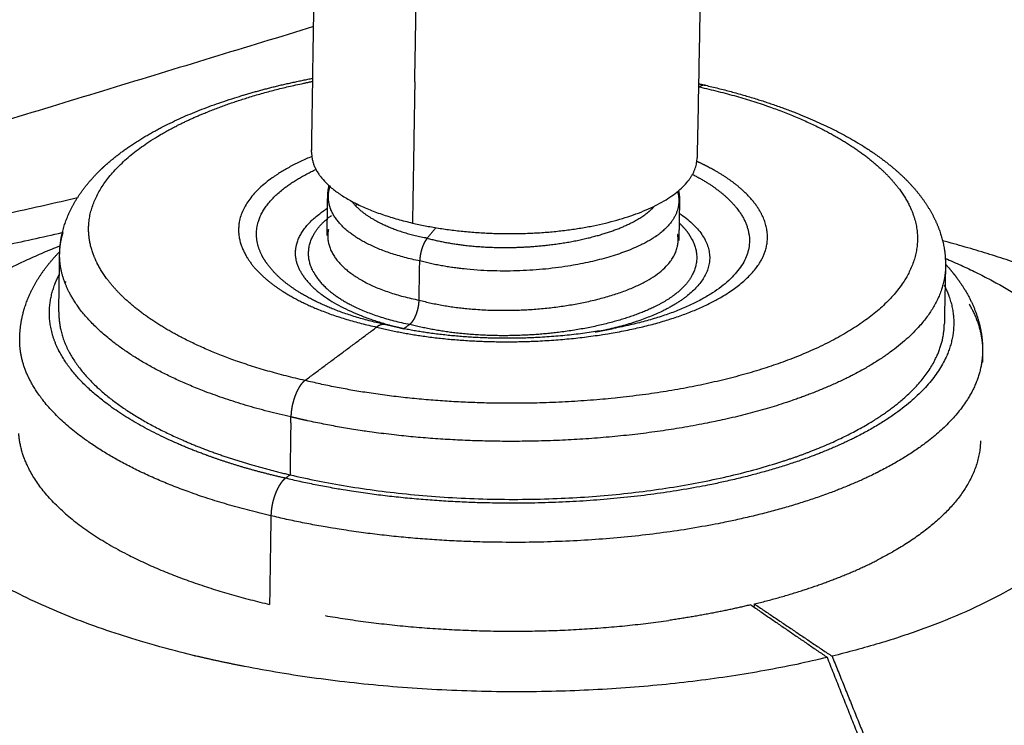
# Model space of a CAD drawing. Header units: millimetres. Extents: x -3418 to -920, y -373 to 1263.
# Tile 16 of 19: x -1617 to -1516, y 750 to 823. Entities that reach past the tile are written whole.
import ezdxf

# ---------------------------------------------------------------- set-up
doc = ezdxf.new("R2010")
doc.units = ezdxf.units.MM
doc.layers.add('Make2D$Visible$Curvas', color=7, linetype='Continuous')

msp = doc.modelspace()

# ---------------------------------------------------------------- linework, layer by layer
at = {"layer": 'Make2D$Visible$Curvas', "color": 250, "lineweight": -3, "true_color": 0x111111}
for points, weights, degree in [([(-1587.05, 809.12), (-1586.51, 842.94)], [7213.00337903, 7196.89895707], 1), ([(-1546.62, 842.38), (-1547.26, 808.55)], [7201.50447659, 7217.62156255], 1), ([(-1576.4, 816.39), (-1576.07, 835.69)], [8245.71978664, 8235.21148247], 1), ([(-1576.4, 816.39), (-1576.64, 801.82)], [8245.71978664, 8253.6741428], 1), ([(-1547.11, 816.2), (-1546.87, 816.14), (-1546.64, 816.09), (-1546.41, 816.04)], [8306.84955537, 8306.74105977, 8306.63071533, 8306.51852626], 3), ([(-1547.12, 815.88), (-1547.09, 815.87), (-1547.06, 815.87), (-1547.02, 815.86)], [8305.41895089, 8305.40167912, 8305.38436093, 8305.36699631], 3), ([(-1547.02, 815.86), (-1547.12, 815.79)], [8305.36699631, 8305.21164701], 1), ([(-1547.02, 815.86), (-1540.31, 814.38), (-1534.82, 812.14), (-1530.94, 809.5)], [8305.36699631, 8302.20159292, 8297.3812608, 8291.72895012], 3), ([(-1587.05, 809.12), (-1587.05, 809.35), (-1587.01, 809.58)], [7213.00337903, 7243.98257901, 7280.99379546], 2), ([(-1587.05, 809.12), (-1587.13, 804.25), (-1576.64, 801.82)], [8269.23386069, 7084.92584044, 8253.6741428], 2), ([(-1587.04, 809.58), (-1587.03, 809.58), (-1587.02, 809.58), (-1587.01, 809.59)], [8315.19168356, 8315.19576386, 8315.1998405, 8315.20391347], 3), ([(-1530.94, 809.5), (-1528.33, 807.72), (-1526.44, 805.76), (-1525.42, 803.75)], [8291.72895012, 8287.92365992, 8283.74128784, 8279.4329409], 3), ([(-1545.4, 807.22), (-1545.99, 807.55), (-1546.61, 807.87), (-1547.29, 808.18)], [8286.85632642, 8287.56652081, 8288.24937847, 8288.90002079], 3), ([(-1542.69, 805.31), (-1543.44, 805.98), (-1544.35, 806.62), (-1545.41, 807.22)], [8282.7776213, 8284.20811, 8285.57824681, 8286.85938359], 3), ([(-1547.74, 806.84), (-1546.39, 806.15), (-1545.26, 805.4), (-1544.36, 804.6)], [8287.1178134, 8285.65433754, 8284.04356995, 8282.34109347], 3), ([(-1585.39, 804.58), (-1585.38, 804.95), (-1585.33, 805.31), (-1585.25, 805.67)], [8271.65850966, 8272.08789609, 8272.51211435, 8272.93913849], 3), ([(-1585.32, 804.58), (-1585.31, 804.92), (-1585.26, 805.25), (-1585.15, 805.58)], [8271.65753575, 8272.37093032, 8273.08198314, 8273.78415546], 3), ([(-1549.28, 805.07), (-1549.19, 804.74), (-1549.14, 804.4), (-1549.15, 804.07)], [8272.70349698, 8271.99079073, 8271.27410037, 8270.55998916], 3), ([(-1549.18, 805.15), (-1549.11, 804.8), (-1549.07, 804.44), (-1549.08, 804.07)], [8271.85179633, 8271.42122221, 8270.99044342, 8270.55668424], 3), ([(-1540.25, 798.88), (-1539.52, 801.04), (-1540.42, 803.3), (-1542.69, 805.31)], [8269.06335674, 8273.66281546, 8278.49116781, 8282.7776213], 3), ([(-1585.45, 800.53), (-1585.39, 804.58)], [7217.29773621, 7215.36478178], 1), ([(-1585.16, 803.5), (-1585.27, 803.86), (-1585.33, 804.22), (-1585.32, 804.58)], [8269.34556002, 8270.11345577, 8270.88686221, 8271.65753575], 3), ([(-1582.91, 804.06), (-1581.7, 802.5), (-1579.19, 801.11), (-1575.44, 800.31)], [8265.76114428, 8262.43717863, 8259.47762258, 8257.77938865], 3), ([(-1544.36, 804.6), (-1542.11, 802.61), (-1540.51, 798.07), (-1548.52, 792.08), (-1558.65, 790.25), (-1563.93, 789.99)], [8282.34109347, 8278.08065212, 8268.41111775, 8255.68737941, 8251.7999013, 8251.26046064], 3), ([(-1549.08, 804.07), (-1549.15, 800.02)], [7219.58115165, 7221.5154933], 1), ([(-1582.29, 803.75), (-1582.37, 803.71), (-1582.45, 803.66), (-1582.53, 803.62)], [8284.63239687, 8284.5312843, 8284.42917319, 8284.32607407], 3), ([(-1552.58, 802.74), (-1552.21, 803.01), (-1551.9, 803.29), (-1551.64, 803.59)], [8262.93344892, 8263.5138325, 8264.12017215, 8264.74572223], 3), ([(-1586.91, 796.86), (-1587.9, 798.81), (-1587.29, 800.9), (-1585.01, 802.6)], [8270.86225741, 8275.0338519, 8279.48798305, 8283.10810808], 3), ([(-1562.45, 799.57), (-1558.3, 800.07), (-1554.62, 801.21), (-1552.58, 802.74)], [8256.19254262, 8257.26003558, 8259.69190225, 8262.93344892], 3), ([(-1549.12, 801.83), (-1548.7, 801.44), (-1548.35, 801.03), (-1548.07, 800.62)], [8281.46534338, 8280.62917841, 8279.7647604, 8278.8830637], 3), ([(-1613.04, 798.95), (-1613.01, 799.58), (-1612.89, 800.22), (-1612.69, 800.85)], [8276.44538873, 8277.80215738, 8279.1560808, 8280.5001378], 3), ([(-1585.32, 801.14), (-1585.39, 800.98), (-1585.43, 800.83), (-1585.44, 800.69)], [8276.85333226, 8276.13835865, 8275.41546029, 8274.6862326], 3), ([(-1585.32, 801.15), (-1585.35, 801), (-1585.37, 800.85), (-1585.38, 800.7)], [8275.17622417, 8274.85950181, 8274.54151213, 8274.22284026], 3), ([(-1574.21, 801.34), (-1575.12, 800.25)], [8258.84842349, 8257.63787866], 1), ([(-1585.38, 800.7), (-1585.38, 800.64), (-1585.38, 800.59), (-1585.39, 800.53)], [8274.22284026, 8274.10646347, 8273.9899957, 8273.87346544], 3), ([(-1575.12, 800.25), (-1575.23, 800.27), (-1575.34, 800.29), (-1575.44, 800.31)], [8257.63787866, 8257.68401923, 8257.73119606, 8257.77938865], 3), ([(-1575.12, 800.25), (-1571.22, 799.21), (-1566.6, 799.07), (-1562.45, 799.57)], [8257.63787866, 8255.42193044, 8255.12504967, 8256.19254262], 3), ([(-1547.76, 800.09), (-1546.77, 798.15), (-1547.37, 796.07), (-1549.63, 794.38)], [8277.75887798, 8273.60950725, 8269.18783798, 8265.58995708], 3), ([(-1549.16, 800.17), (-1549.17, 800.32), (-1549.2, 800.47), (-1549.27, 800.63)], [8273.58927557, 8274.32033868, 8275.03846761, 8275.75011481], 3), ([(-1549.22, 800.02), (-1549.22, 800.22), (-1549.23, 800.43), (-1549.27, 800.63)], [8272.77650932, 8273.21217035, 8273.64879064, 8274.08487992], 3), ([(-1547.76, 800.09), (-1547.86, 800.27), (-1547.96, 800.45), (-1548.07, 800.62)], [8277.75887798, 8278.136132, 8278.51113516, 8278.8830637], 3), ([(-1613.14, 792.65), (-1613.06, 798.47)], [7217.88707505, 7215.1026919], 1), ([(-1613.06, 797.85), (-1613.05, 797.86), (-1613.04, 797.87), (-1613.03, 797.88)], [8297.53468279, 8297.55787307, 8297.58105392, 8297.6042253], 3), ([(-1591.99, 798.14), (-1592.06, 798.25), (-1592.12, 798.37), (-1592.18, 798.49)], [8268.56098786, 8268.80637248, 8269.05261589, 8269.29958057], 3), ([(-1590.3, 796.13), (-1591.01, 796.78), (-1591.58, 797.45), (-1591.99, 798.14)], [8264.29783891, 8265.66907531, 8267.09980581, 8268.56098786], 3), ([(-1575.96, 793.86), (-1575.89, 797.91)], [8259.67114167, 8257.45521199], 1), ([(-1603.82, 792.01), (-1606.34, 793.76), (-1608.16, 795.67), (-1609.17, 797.65)], [8254.46911504, 8258.17740263, 8262.24379236, 8266.43589514], 3), ([(-1588.25, 796.92), (-1586.23, 792.94), (-1577.53, 790.91)], [7071.27045673, 6934.43917879, 8258.22427664], 2), ([(-1586.91, 796.86), (-1586.82, 796.69), (-1586.73, 796.53), (-1586.62, 796.36)], [8270.86225741, 8270.510946, 8270.16163839, 8269.81500147], 3), ([(-1521.63, 797.14), (-1521.75, 791.34)], [7225.7449391, 7228.51918701], 1), ([(-1613.56, 795.46), (-1613.43, 795.82), (-1613.27, 796.17), (-1613.08, 796.53)], [8284.99816843, 8285.75697551, 8286.51191607, 8287.2617187], 3), ([(-1612.44, 795.8), (-1612.47, 795.72), (-1612.5, 795.64)], [7982.67349594, 7988.40347333, 7994.27914766], 2), ([(-1591.97, 796.23), (-1589.57, 794.08), (-1585.59, 792.21), (-1580.33, 791.08)], [8263.42044387, 8258.84975409, 8254.89521297, 8252.49134], 3), ([(-1579.46, 791.34), (-1584.36, 792.4), (-1588.06, 794.13), (-1590.3, 796.13)], [8254.11515989, 8256.35630433, 8260.04029981, 8264.29783891], 3), ([(-1586.62, 796.36), (-1585.24, 794.26), (-1581.98, 792.37), (-1576.92, 791.36)], [8269.81500147, 8265.3522765, 8261.33221386, 8259.17786878], 3), ([(-1521.67, 796.56), (-1521.66, 796.55), (-1521.65, 796.54), (-1521.64, 796.53)], [8294.78334933, 8294.76076905, 8294.73818175, 8294.71558747], 3), ([(-1549.63, 794.38), (-1552.1, 792.53), (-1556.56, 791.14), (-1561.58, 790.53)], [8265.58995708, 8261.66496271, 8258.72036127, 8257.4277981], 3), ([(-1613.14, 792.65), (-1613.17, 790.65), (-1612.17, 788.68)], [8278.99614315, 8038.20783468, 7893.40896621], 2), ([(-1587.73, 785.57), (-1594.47, 787.07), (-1599.97, 789.35), (-1603.82, 792.01)], [8240.83106886, 8243.99647224, 8248.81680436, 8254.46911504], 3), ([(-1587.73, 785.57), (-1580.33, 791.08)], [8240.83106886, 8252.49134], 1), ([(-1580.33, 791.08), (-1575.25, 789.8), (-1569.35, 789.37), (-1563.68, 789.64)], [8252.49134, 8249.78278846, 8248.85495116, 8249.43367428], 3), ([(-1579.45, 791.34), (-1579.45, 791.34), (-1579.45, 791.34), (-1579.45, 791.34)], [8254.11057871, 8254.11142719, 8254.11227588, 8254.11312478], 3), ([(-1579.02, 791.24), (-1579.45, 791.34)], [8255.02442577, 8254.11057871], 1), ([(-1563.93, 789.99), (-1569.22, 789.74), (-1574.72, 790.15), (-1579.45, 791.34)], [8251.26046064, 8250.72101999, 8251.58587772, 8254.11057871], 3), ([(-1577.43, 790.88), (-1577.96, 791), (-1578.49, 791.12), (-1579.02, 791.24)], [8192.52541302, 8191.34853508, 8190.17165713, 8188.99477918], 3), ([(-1576.92, 791.36), (-1577.53, 790.91)], [8259.17786878, 8258.22427664], 1), ([(-1561.58, 790.53), (-1566.61, 789.92), (-1572.2, 790.09), (-1576.92, 791.36)], [8257.4277981, 8256.13523493, 8256.49471004, 8259.17786878], 3), ([(-1555.93, 790.91), (-1556.55, 790.79), (-1557.17, 790.67), (-1557.78, 790.55)], [7097.40832085, 7098.62004424, 7099.83176763, 7101.04349102], 3), ([(-1612.17, 788.68), (-1609.46, 783.37), (-1600.31, 779.39)], [7070.09931187, 6982.21821364, 7467.95428153], 2), ([(-1517.8, 788.49), (-1517.82, 787.46)], [7230.28926632, 7230.78154908], 1), ([(-1566.11, 783.21), (-1573.6, 783.19), (-1581.14, 783.96), (-1587.73, 785.57)], [8235.8391975, 8235.79405559, 8237.4128708, 8240.83106886], 3), ([(-1589.2, 781.21), (-1589.19, 781.81)], [8240.41985384, 8240.09023787], 1), ([(-1587.46, 781.41), (-1588.04, 781.53), (-1588.62, 781.67), (-1589.19, 781.81)], [8239.23967423, 8239.51061206, 8239.79410758, 8240.09023787], 3), ([(-1589.2, 781.21), (-1589.28, 775.83)], [8240.41985384, 8243.35857591], 1), ([(-1579.65, 780.08), (-1579.65, 780.08), (-1579.65, 780.08), (-1579.64, 780.08)], [8357.77230266, 8357.77238675, 8357.77247084, 8357.77255491], 3), ([(-1600.31, 779.39), (-1598.67, 778.67), (-1596.86, 778.03)], [7774.570776, 7820.72516734, 7888.26973143], 2), ([(-1589.75, 775.48), (-1592.67, 776.14), (-1595.39, 776.93), (-1597.86, 777.84)], [8242.62331943, 8244.01830756, 8245.69667427, 8247.60314359], 3), ([(-1596.86, 778.03), (-1593.33, 776.77), (-1589.28, 775.83)], [7678.8933965, 7915.96535932, 8243.35857591], 2), ([(-1538.52, 777.2), (-1537.11, 777.65), (-1535.8, 778.15)], [7972.88682355, 7916.54276028, 7872.9834818], 2), ([(-1589.28, 775.83), (-1562.3, 769.51), (-1538.52, 777.2)], [8243.35857591, 6445.71973828, 7317.38140136], 2), ([(-1589.75, 775.48), (-1589.28, 775.83)], [8242.62331943, 8243.35857591], 1), ([(-1591.25, 771.61), (-1591.39, 762.46)], [8241.86179485, 8246.86682533], 1)]:
    msp.add_rational_spline(points, weights, degree=degree, dxfattribs=at)
at = {"layer": 'Make2D$Visible$Curvas', "color": 29, "lineweight": -3, "true_color": 0x4d342b}
for points, weights, degree in [([(-1586.84, 822.09), (-1671.93, 796.12)], [8414.25718924, 8345.27830482], 1), ([(-1665.58, 792.11), (-1611.21, 804.44)], [8335.44586881, 8363.25927182], 1), ([(-1662.3, 789.92), (-1612.78, 800.83)], [8330.44480405, 8353.85201017], 1), ([(-1505.87, 794.45), (-1513.11, 797.61), (-1521.93, 799.99)], [8340.16299627, 8269.87201811, 8319.31433976], 2), ([(-1623.68, 793.93), (-1619.28, 797.01), (-1613, 799.48)], [8227.20108843, 8042.37802296, 8007.37249913], 2), ([(-1521.66, 798.18), (-1521.65, 798.18), (-1521.64, 798.17)], [8123.13715286, 8123.12186878, 8123.10675298], 2), ([(-1521.64, 798.17), (-1510.5, 793.42), (-1505.83, 787.15)], [7869.69906653, 7647.0647197, 7876.30527746], 2), ([(-1616.04, 794.67), (-1616.04, 794.67), (-1616.04, 794.67)], [8057.38257178, 8057.39150371, 8057.40043592], 2), ([(-1529.02, 792.46), (-1529.02, 792.46), (-1529.02, 792.46)], [7756.42185506, 7756.4174874, 7756.41312014], 2), ([(-1613.18, 788.74), (-1613.18, 788.73), (-1613.18, 788.73)], [7767.77643701, 7767.81114735, 7767.84594632], 2), ([(-1517.88, 787.5), (-1517.85, 787.48), (-1517.82, 787.46)], [7761.32053011, 7761.23767961, 7761.16187828], 2), ([(-1612.44, 771.81), (-1616.99, 775.77), (-1617.27, 780.11)], [7737.8758697, 7831.28549591, 8284.19354584], 2), ([(-1518.01, 779.35), (-1518.15, 772.38), (-1528.67, 767.02)], [8282.59040675, 7604.01366305, 7797.90176043], 2), ([(-1612.44, 771.81), (-1605.51, 765.77), (-1591.39, 762.45)], [7737.8758697, 7599.86570776, 8246.61372901], 2), ([(-1532.53, 765.28), (-1530.47, 766.1), (-1528.67, 767.02)], [7874.49191697, 7808.31083306, 7769.37889345], 2), ([(-1541.35, 762.5), (-1536.54, 763.68), (-1532.54, 765.28)], [8246.98272064, 8006.63222162, 7874.61891189], 2), ([(-1541.73, 762.41), (-1545.76, 761.44), (-1550.19, 760.8)], [8246.78948565, 8041.25003469, 7912.08331097], 2), ([(-1541.73, 762.41), (-1533.82, 756.98)], [8246.78948565, 8235.39364934], 1), ([(-1541.36, 762.16), (-1541.35, 762.5)], [8247.17012014, 8246.98272064], 1), ([(-1541.35, 762.5), (-1533.33, 757.1)], [8246.98272064, 8235.64545925], 1), ([(-1585.66, 761.3), (-1567.97, 758.26), (-1550.19, 760.8)], [8004.54510293, 7433.01009228, 7912.08331097], 2), ([(-1533.33, 757.1), (-1528.5, 745.12)], [8235.64545925, 8233.30848383], 1), ([(-1533.82, 756.98), (-1562.86, 749.99), (-1593.98, 756.05)], [8235.39364934, 7214.92526777, 8074.09765967], 2), ([(-1528.57, 743.73), (-1533.82, 756.98)], [8232.77196892, 8235.39364934], 1), ([(-1501.77, 755.11), (-1511.17, 748.02), (-1528, 743.87)], [7708.21533707, 7700.88081311, 8233.06399606], 2)]:
    msp.add_rational_spline(points, weights, degree=degree, dxfattribs=at)
at = {"layer": 'Make2D$Visible$Curvas', "color": 250, "lineweight": -3, "true_color": 0x111111}
for points, weights, degree, knots in [([(-1613.05, 798.62), (-1613.04, 799.59), (-1612.88, 800.55), (-1612.6, 801.48), (-1611.78, 804.16), (-1609.91, 806.56), (-1607.39, 808.58), (-1607.13, 808.79), (-1606.88, 808.98), (-1606.61, 809.18), (-1603.72, 811.31), (-1600.01, 813.1), (-1592.94, 815.42), (-1590.02, 816.17), (-1586.92, 816.76)], [8275.73748624, 8277.16933444, 8278.58531718, 8280.00901869, 8284.07045195, 8288.16167599, 8291.90012236, 8292.27155361, 8292.64015068, 8293.00556009, 8296.9991824, 8300.58908819, 8305.31126526, 8306.84148277, 8308.06606463], 3, [0.012309, 0.012309, 0.012309, 0.012309, 5.473967, 5.473967, 5.473967, 21.240716, 21.240716, 21.240716, 22.787879, 22.787879, 22.787879, 39.758017, 39.758017, 50.250647, 50.250647, 50.250647, 50.250647]), ([(-1600.96, 811.86), (-1597.81, 813.46), (-1593.18, 815.1), (-1587.85, 816.26), (-1586.93, 816.44)], [8296.78241585, 8300.21885202, 8303.74267199, 8306.23222239, 8306.62073615], 3, [53.668499, 53.668499, 53.668499, 53.668499, 69.532565, 72.733933, 72.733933, 72.733933, 72.733933]), ([(-1546.41, 816.04), (-1546.43, 816.04), (-1546.46, 816.05), (-1546.49, 816.05), (-1546.53, 816.05), (-1546.56, 816.05), (-1546.6, 816.05), (-1546.63, 816.04), (-1546.67, 816.03), (-1546.7, 816.03), (-1546.73, 816.02), (-1546.77, 816), (-1546.81, 815.99), (-1546.84, 815.97), (-1546.88, 815.95), (-1546.91, 815.93), (-1546.95, 815.91), (-1546.99, 815.89), (-1547.02, 815.86)], [8306.51852625, 8306.45671493, 8306.39446569, 8306.33185528, 8306.26226759, 8306.19223311, 8306.12190176, 8306.05629576, 8305.9904314, 8305.92447307, 8305.86040871, 8305.79625545, 8305.73220813, 8305.6699799, 8305.60785149, 8305.54604714, 8305.48597353, 8305.42620594, 8305.36699631], 3, [3.280602, 3.280602, 3.280602, 3.280602, 3.490162, 3.490162, 3.490162, 3.729806, 3.729806, 3.729806, 3.960241, 3.960241, 3.960241, 4.191188, 4.191188, 4.191188, 4.422988, 4.422988, 4.422988, 4.655925, 4.655925, 4.655925, 4.655925]), ([(-1546.41, 816.04), (-1542.34, 815.1), (-1538.63, 813.91), (-1532.03, 811.03), (-1529.18, 809.35), (-1526.94, 807.44), (-1525.81, 806.48), (-1524.83, 805.45), (-1524.03, 804.36), (-1523.21, 803.24), (-1522.58, 802.05), (-1521.78, 799.67), (-1521.6, 798.49), (-1521.62, 797.31)], [8306.51852626, 8304.57308605, 8302.120108, 8296.33515314, 8293.00236167, 8289.45330751, 8287.66475706, 8285.81513993, 8283.95096408, 8282.04866949, 8280.12192867, 8276.43747131, 8274.70131238, 8272.95221512], 3, [0, 0, 0, 0, 13.900222, 13.900222, 28.145037, 28.145037, 28.145037, 35.325701, 35.325701, 35.325701, 42.630301, 42.630301, 49.319608, 49.319608, 49.319608, 49.319608]), ([(-1609.17, 797.65), (-1609.69, 798.68), (-1610.87, 802.77), (-1607.83, 807.82), (-1602.41, 811.12), (-1600.96, 811.86)], [8266.43589514, 8268.63355225, 8277.35597088, 8288.1464522, 8295.19819252, 8296.78241585], 3, [-77.504108, -77.504108, -77.504108, -77.504108, -69.532565, -46.355044, -39.041588, -39.041588, -39.041588, -39.041588]), ([(-1587.03, 808.69), (-1590.67, 807.18), (-1595.94, 803.06), (-1594.36, 798.38), (-1591.97, 796.23)], [8289.99222138, 8286.76015243, 8277.96414895, 8267.99113364, 8263.42044387], 3, [19.320404, 19.320404, 19.320404, 19.320404, 35.87, 53.805001, 53.805001, 53.805001, 53.805001]), ([(-1576.64, 801.82), (-1566.73, 799.51), (-1557.03, 801.74), (-1547.34, 803.96), (-1547.26, 808.55)], [8253.6741428, 7181.99015515, 8253.51445647, 7190.23231355, 8268.02659045], 2, [0, 0, 0, 20.571324, 20.571324, 41.142647, 41.142647, 41.142647]), ([(-1592.18, 798.49), (-1592.86, 799.82), (-1593.03, 803.06), (-1589.51, 806), (-1586.6, 807.35)], [8269.29958057, 8272.15116126, 8279.05905562, 8285.33217133, 8288.21762032], 3, [6.284213, 6.284213, 6.284213, 6.284213, 16.717612, 30.734408, 30.734408, 30.734408, 30.734408]), ([(-1549.15, 804.07), (-1549.17, 802.86), (-1549.91, 801.59), (-1551.43, 800.5), (-1551.52, 800.44)], [8270.55998916, 8267.9844204, 8265.28070984, 8262.96329396, 8262.82612304], 3, [21.111158, 21.111158, 21.111158, 21.111158, 30.623552, 31.228612, 31.228612, 31.228612, 31.228612]), ([(-1588.25, 796.92), (-1589.87, 800.08), (-1586.11, 802.86), (-1585.78, 803.11), (-1585.4, 803.35)], [7071.27045673, 7183.7724906, 8283.65866476, 8172.76225432, 8072.06564295], 2, [-49.009745, -49.009745, -49.009745, -33.77161, -33.77161, -32.220711, -32.220711, -32.220711]), ([(-1575.89, 797.91), (-1580.45, 798.82), (-1583.95, 800.85), (-1585.05, 803.13), (-1585.16, 803.5)], [8257.45521199, 8259.39941893, 8263.7051633, 8268.57360673, 8269.34556002], 3, [0, 0, 0, 0, 12.758972, 15.14272, 15.14272, 15.14272, 15.14272]), ([(-1525.42, 803.75), (-1524.92, 802.77), (-1523.71, 798.72), (-1527.83, 791.6), (-1543.74, 784.85), (-1558.61, 783.23), (-1566.11, 783.21)], [8279.4329409, 8277.34174559, 8268.73050372, 8253.60102295, 8239.30253745, 8235.8843394, 8235.8391975], 3, [-77.106345, -77.106345, -77.106345, -77.106345, -69.532565, -46.355044, -23.177522, 0, 0, 0, 0]), ([(-1549.1, 802.83), (-1542.7, 798.47), (-1548.52, 794.12), (-1551.35, 792), (-1556.51, 790.82)], [7188.98304543, 6683.84064304, 8265.0394004, 7403.46756073, 7151.44541132], 2, [-55.934906, -55.934906, -55.934906, -33.77161, -33.77161, -21.808385, -21.808385, -21.808385]), ([(-1585.39, 800.53), (-1585.4, 799.81), (-1584.56, 797.12), (-1580.52, 794.77), (-1575.96, 793.86)], [8273.87346544, 8272.32804611, 8266.59533513, 8261.61534861, 8259.67114167], 3, [40.228992, 40.228992, 40.228992, 40.228992, 45.935327, 61.247103, 61.247103, 61.247103, 61.247103]), ([(-1575.96, 793.86), (-1571.69, 792.72), (-1561.61, 792.41), (-1551.06, 795.69), (-1549.25, 798.81), (-1549.22, 800.02)], [8259.67114167, 8257.24970236, 8256.60087965, 8263.56653004, 8270.20035009, 8272.77591884], 3, [0, 0, 0, 0, 15.311776, 30.623552, 40.135945, 40.135945, 40.135945, 40.135945]), ([(-1551.52, 800.44), (-1553.8, 798.87), (-1561.73, 796.47), (-1571.62, 796.77), (-1575.89, 797.91)], [8262.82612304, 8259.49202077, 8254.39776941, 8255.03377268, 8257.45521199], 3, [77.058016, 77.058016, 77.058016, 77.058016, 89.312804, 102.071776, 102.071776, 102.071776, 102.071776]), ([(-1575.12, 800.25), (-1575.14, 800.23), (-1575.16, 800.2), (-1575.18, 800.18), (-1575.2, 800.14), (-1575.23, 800.11), (-1575.25, 800.07), (-1575.28, 800.03), (-1575.3, 800), (-1575.33, 799.96), (-1575.35, 799.91), (-1575.38, 799.87), (-1575.4, 799.83), (-1575.42, 799.78), (-1575.45, 799.74), (-1575.47, 799.69), (-1575.49, 799.64), (-1575.51, 799.6), (-1575.53, 799.55), (-1575.56, 799.5), (-1575.58, 799.45), (-1575.6, 799.39), (-1575.62, 799.34), (-1575.63, 799.29), (-1575.65, 799.23), (-1575.66, 799.22), (-1575.66, 799.21), (-1575.66, 799.2), (-1575.67, 799.19), (-1575.67, 799.17), (-1575.68, 799.16), (-1575.69, 799.13), (-1575.69, 799.1), (-1575.7, 799.08), (-1575.72, 799.02), (-1575.73, 798.97), (-1575.75, 798.91), (-1575.76, 798.85), (-1575.78, 798.8), (-1575.79, 798.74), (-1575.8, 798.68), (-1575.81, 798.63), (-1575.82, 798.57), (-1575.83, 798.51), (-1575.84, 798.46), (-1575.85, 798.4), (-1575.86, 798.35), (-1575.86, 798.29), (-1575.87, 798.23), (-1575.87, 798.18), (-1575.88, 798.12), (-1575.88, 798.07), (-1575.88, 798.02), (-1575.89, 797.96), (-1575.89, 797.91)], [8257.63787866, 8257.6129147, 8257.58908152, 8257.56633823, 8257.53351782, 8257.50296694, 8257.47455941, 8257.44500511, 8257.41777021, 8257.39271554, 8257.36701359, 8257.34360552, 8257.32235165, 8257.30015361, 8257.28030492, 8257.26266559, 8257.24453745, 8257.22874238, 8257.21515556, 8257.20123064, 8257.18962485, 8257.18023819, 8257.17066025, 8257.16339249, 8257.15836921, 8257.15738144, 8257.15648071, 8257.15566631, 8257.15454581, 8257.15358758, 8257.15279255, 8257.151322, 8257.15040962, 8257.15006337, 8257.1493739, 8257.15092656, 8257.15481711, 8257.15862258, 8257.16466505, 8257.17307397, 8257.18126347, 8257.19169786, 8257.2045309, 8257.21699704, 8257.23172702, 8257.24888932, 8257.26553859, 8257.28447736, 8257.30587984, 8257.32663089, 8257.34969843, 8257.3752542, 8257.39959742, 8257.42619883, 8257.45521199], 3, [9.936275, 9.936275, 9.936275, 9.936275, 10.056328, 10.056328, 10.056328, 10.224526, 10.224526, 10.224526, 10.393808, 10.393808, 10.393808, 10.562202, 10.562202, 10.562202, 10.733272, 10.733272, 10.733272, 10.904937, 10.904937, 10.904937, 11.077565, 11.077565, 11.077565, 11.251386, 11.251386, 11.251386, 11.285378, 11.285378, 11.285378, 11.33217, 11.33217, 11.33217, 11.418995, 11.418995, 11.418995, 11.593494, 11.593494, 11.593494, 11.767108, 11.767108, 11.767108, 11.940012, 11.940012, 11.940012, 12.112532, 12.112532, 12.112532, 12.285058, 12.285058, 12.285058, 12.457983, 12.457983, 12.457983, 12.628576, 12.628576, 12.628576, 12.628576]), ([(-1617.18, 789.9), (-1617.16, 790.95), (-1617, 791.99), (-1616.69, 793.01), (-1616.04, 795.13), (-1614.77, 797.1), (-1613.05, 798.87)], [8280.59670371, 8282.17274024, 8283.73183078, 8285.29834215, 8288.58270795, 8291.87998249, 8295.02472068], 3, [0, 0, 0, 0, 5.973562, 5.973562, 5.973562, 18.644067, 18.644067, 18.644067, 18.644067]), ([(-1563.68, 789.64), (-1558.01, 789.91), (-1547.14, 791.88), (-1541.23, 796.3), (-1540.29, 798.74), (-1540.25, 798.88)], [8249.43367428, 8250.0123974, 8254.18296447, 8263.56611361, 8268.75836496, 8269.06335674], 3, [-53.805001, -53.805001, -53.805001, -53.805001, -35.87, -17.935, -16.819681, -16.819681, -16.819681, -16.819681]), ([(-1612.09, 794.72), (-1612.65, 795.82), (-1613.03, 797.13), (-1613.06, 798.43), (-1613.06, 798.61)], [8267.44076794, 8269.79555621, 8272.56977356, 8275.3455342, 8275.72784116], 3, [41.095532, 41.095532, 41.095532, 41.095532, 49.656448, 51.024414, 51.024414, 51.024414, 51.024414]), ([(-1521.66, 798.18), (-1521.65, 798.14), (-1521.63, 797.95), (-1521.62, 797.75), (-1521.62, 797.6)], [8274.81561028, 8274.73730711, 8274.32255971, 8273.90777785, 8273.57139229], 3, [49.376323, 49.376323, 49.376323, 49.376323, 49.656448, 50.86001, 50.86001, 50.86001, 50.86001]), ([(-1521.62, 797.31), (-1521.68, 794.3), (-1524.78, 789.38), (-1532.24, 785.45), (-1535.69, 784.14)], [8272.95215544, 8266.55843671, 8256.10447057, 8247.79428017, 8245.00683793], 3, [181.980544, 181.980544, 181.980544, 181.980544, 202.745596, 216.221983, 216.221983, 216.221983, 216.221983]), ([(-1521.62, 797.57), (-1521.18, 797.09), (-1520.77, 796.59), (-1520.4, 796.08), (-1519.51, 794.88), (-1518.83, 793.6), (-1517.97, 791.03), (-1517.77, 789.76), (-1517.8, 788.49)], [8292.2376635, 8291.37084089, 8290.49680581, 8289.61946268, 8287.54074005, 8285.43371806, 8281.39985613, 8279.49568363, 8277.57811199], 3, [35.107539, 35.107539, 35.107539, 35.107539, 38.472166, 38.472166, 38.472166, 46.420441, 46.420441, 53.707588, 53.707588, 53.707588, 53.707588]), ([(-1613.13, 788.64), (-1613.24, 788.84), (-1614.29, 791.1), (-1614.34, 793.42), (-1613.56, 795.46)], [8270.47855988, 8270.9133403, 8275.70899791, 8280.64159676, 8284.99816843], 3, [41.564426, 41.564426, 41.564426, 41.564426, 43.133019, 58.812906, 58.812906, 58.812906, 58.812906]), ([(-1589.19, 781.81), (-1596.39, 783.41), (-1606.11, 787.44), (-1611.01, 792.61), (-1612.09, 794.72)], [8240.09023787, 8243.47366204, 8252.00178193, 8262.96623916, 8267.44076794], 3, [0, 0, 0, 0, 22.527288, 37.287037, 37.287037, 37.287037, 37.287037]), ([(-1521.75, 795.39), (-1521.68, 795.24), (-1521.5, 794.87), (-1521.35, 794.5), (-1521.27, 794.27)], [8284.8394654, 8284.53071199, 8283.73866836, 8282.94289498, 8282.45691623], 3, [42.021055, 42.021055, 42.021055, 42.021055, 43.133019, 44.867637, 44.867637, 44.867637, 44.867637]), ([(-1576.92, 791.36), (-1576.89, 791.38), (-1576.87, 791.4), (-1576.84, 791.42), (-1576.81, 791.45), (-1576.79, 791.48), (-1576.76, 791.5), (-1576.73, 791.53), (-1576.71, 791.56), (-1576.68, 791.6), (-1576.65, 791.63), (-1576.63, 791.67), (-1576.6, 791.7), (-1576.58, 791.74), (-1576.55, 791.78), (-1576.53, 791.82), (-1576.5, 791.86), (-1576.48, 791.9), (-1576.45, 791.94), (-1576.43, 791.99), (-1576.4, 792.03), (-1576.38, 792.08), (-1576.36, 792.13), (-1576.34, 792.18), (-1576.31, 792.23), (-1576.3, 792.25), (-1576.29, 792.28), (-1576.28, 792.31), (-1576.27, 792.33), (-1576.27, 792.34), (-1576.26, 792.36), (-1576.26, 792.36), (-1576.25, 792.37), (-1576.25, 792.38), (-1576.25, 792.39), (-1576.25, 792.39), (-1576.24, 792.4), (-1576.22, 792.45), (-1576.2, 792.5), (-1576.19, 792.56), (-1576.17, 792.61), (-1576.15, 792.66), (-1576.14, 792.72), (-1576.12, 792.77), (-1576.1, 792.83), (-1576.09, 792.88), (-1576.08, 792.94), (-1576.06, 792.99), (-1576.05, 793.05), (-1576.04, 793.1), (-1576.03, 793.16), (-1576.02, 793.21), (-1576.01, 793.27), (-1576, 793.32), (-1575.99, 793.38), (-1575.99, 793.43), (-1575.98, 793.49), (-1575.97, 793.54), (-1575.97, 793.59), (-1575.96, 793.65), (-1575.96, 793.7), (-1575.96, 793.75), (-1575.96, 793.8), (-1575.96, 793.86)], [8259.17786878, 8259.22151217, 8259.26303787, 8259.30250173, 8259.34322528, 8259.38175377, 8259.41816901, 8259.45576508, 8259.49110914, 8259.52430449, 8259.55917329, 8259.59167182, 8259.62192571, 8259.65314142, 8259.68196807, 8259.70854093, 8259.73594296, 8259.7609489, 8259.78369536, 8259.80711837, 8259.82814602, 8259.84690682, 8259.86617235, 8259.8830479, 8259.89764336, 8259.90606098, 8259.91371964, 8259.9206353, 8259.92423785, 8259.92763872, 8259.93083973, 8259.93234944, 8259.9338147, 8259.93523566, 8259.93663907, 8259.93800104, 8259.93932156, 8259.94883873, 8259.95620323, 8259.96131821, 8259.96629782, 8259.96914526, 8259.9697306, 8259.97030001, 8259.96872852, 8259.96486022, 8259.96110339, 8259.95517995, 8259.94691597, 8259.93889625, 8259.92867199, 8259.91605899, 8259.90401637, 8259.88979575, 8259.87321892, 8259.85706209, 8259.83866653, 8259.81785547, 8259.7978926, 8259.77570669, 8259.75113657, 8259.72685253, 8259.70023903, 8259.67114167], 3, [3.099325, 3.099325, 3.099325, 3.099325, 3.270678, 3.270678, 3.270678, 3.441125, 3.441125, 3.441125, 3.61093, 3.61093, 3.61093, 3.78326, 3.78326, 3.78326, 3.955375, 3.955375, 3.955375, 4.127682, 4.127682, 4.127682, 4.300573, 4.300573, 4.300573, 4.474361, 4.474361, 4.474361, 4.573256, 4.573256, 4.573256, 4.624478, 4.624478, 4.624478, 4.648578, 4.648578, 4.648578, 4.672379, 4.672379, 4.672379, 4.845182, 4.845182, 4.845182, 5.016203, 5.016203, 5.016203, 5.186199, 5.186199, 5.186199, 5.355622, 5.355622, 5.355622, 5.524939, 5.524939, 5.524939, 5.691838, 5.691838, 5.691838, 5.860101, 5.860101, 5.860101, 6.027287, 6.027287, 6.027287, 6.19865, 6.19865, 6.19865, 6.19865]), ([(-1521.27, 794.27), (-1520.33, 791.66), (-1521.11, 786.39), (-1526.92, 781.73), (-1530.77, 779.77)], [8282.45691623, 8276.90072054, 8265.69684428, 8255.84154528, 8251.69374781], 3, [-106.097928, -106.097928, -106.097928, -106.097928, -86.266037, -67.079875, -67.079875, -67.079875, -67.079875]), ([(-1519.18, 793.43), (-1518.97, 793.07), (-1518.13, 791.46), (-1517.78, 789.81), (-1517.8, 788.52)], [8288.0967196, 8287.34419323, 8283.89875235, 8280.38671307, 8277.65547557], 3, [43.204318, 43.204318, 43.204318, 43.204318, 45.930423, 55.616866, 55.616866, 55.616866, 55.616866]), ([(-1579.45, 791.34), (-1579.48, 791.34), (-1579.51, 791.35), (-1579.55, 791.35), (-1579.59, 791.36), (-1579.63, 791.36), (-1579.67, 791.35), (-1579.72, 791.35), (-1579.76, 791.34), (-1579.81, 791.33), (-1579.84, 791.33), (-1579.88, 791.32), (-1579.91, 791.31), (-1579.96, 791.29), (-1580, 791.27), (-1580.05, 791.25), (-1580.09, 791.23), (-1580.14, 791.2), (-1580.19, 791.18), (-1580.23, 791.15), (-1580.28, 791.12), (-1580.33, 791.08)], [8254.11057871, 8254.04180033, 8253.97367579, 8253.90620298, 8253.81927746, 8253.73343341, 8253.64865989, 8253.56258598, 8253.47761505, 8253.39373724, 8253.32755246, 8253.26205121, 8253.19722084, 8253.11477261, 8253.03340901, 8252.9531482, 8252.87348451, 8252.7949067, 8252.71745995, 8252.64095741, 8252.56555804, 8252.49134], 3, [17.695656, 17.695656, 17.695656, 17.695656, 17.925026, 17.925026, 17.925026, 18.217474, 18.217474, 18.217474, 18.51219, 18.51219, 18.51219, 18.744091, 18.744091, 18.744091, 19.039522, 19.039522, 19.039522, 19.334652, 19.334652, 19.334652, 19.629446, 19.629446, 19.629446, 19.629446]), ([(-1535.8, 778.15), (-1530.58, 780.15), (-1527.16, 782.72), (-1521.84, 786.73), (-1521.75, 791.34)], [7447.38836281, 7745.49910932, 8257.93595814, 7501.37519485, 7228.36774604], 2, [-87.388292, -87.388292, -87.388292, -72.236644, -72.236644, -49.411059, -49.411059, -49.411059]), ([(-1616.13, 785.63), (-1616.25, 785.85), (-1616.91, 787.26), (-1617.2, 788.7), (-1617.18, 789.9)], [8271.50426258, 8271.97364484, 8274.97587342, 8278.02850615, 8280.59666641], 3, [44.236848, 44.236848, 44.236848, 44.236848, 45.930423, 55.035316, 55.035316, 55.035316, 55.035316]), ([(-1597.86, 777.84), (-1600.69, 778.87), (-1607.59, 782.07), (-1611.8, 786.03), (-1613.13, 788.64)], [8247.60314359, 8249.77792284, 8256.55045123, 8264.93556537, 8270.47855988], 3, [-140.891225, -140.891225, -140.891225, -140.891225, -129.399056, -109.40114, -109.40114, -109.40114, -109.40114]), ([(-1517.8, 788.49), (-1517.84, 786.74), (-1519.34, 782.28), (-1524.35, 778.27), (-1528.46, 776.18)], [8277.5781454, 8273.86002478, 8264.42032128, 8255.92240859, 8251.50138333], 3, [55.708287, 55.708287, 55.708287, 55.708287, 68.895634, 89.355586, 89.355586, 89.355586, 89.355586]), ([(-1591.25, 771.61), (-1597.9, 773.12), (-1608.8, 777.28), (-1614.72, 782.85), (-1616.13, 785.63)], [8241.86179485, 8245.04177443, 8253.83100181, 8265.60872684, 8271.50426258], 3, [0, 0, 0, 0, 21.079017, 40.603558, 40.603558, 40.603558, 40.603558]), ([(-1587.73, 785.57), (-1587.77, 785.55), (-1587.8, 785.52), (-1587.84, 785.48), (-1587.88, 785.45), (-1587.91, 785.42), (-1587.95, 785.38), (-1587.99, 785.34), (-1588.02, 785.3), (-1588.06, 785.26), (-1588.09, 785.22), (-1588.13, 785.17), (-1588.16, 785.13), (-1588.2, 785.08), (-1588.23, 785.03), (-1588.27, 784.98), (-1588.3, 784.93), (-1588.33, 784.87), (-1588.37, 784.82), (-1588.4, 784.76), (-1588.43, 784.7), (-1588.46, 784.64), (-1588.5, 784.58), (-1588.53, 784.52), (-1588.56, 784.46), (-1588.59, 784.39), (-1588.62, 784.33), (-1588.65, 784.26), (-1588.68, 784.19), (-1588.71, 784.12), (-1588.73, 784.05), (-1588.74, 784.04), (-1588.74, 784.03), (-1588.75, 784.02), (-1588.75, 784), (-1588.76, 783.98), (-1588.77, 783.97), (-1588.78, 783.92), (-1588.8, 783.88), (-1588.82, 783.83), (-1588.84, 783.76), (-1588.87, 783.69), (-1588.89, 783.61), (-1588.91, 783.54), (-1588.93, 783.46), (-1588.95, 783.39), (-1588.97, 783.31), (-1588.99, 783.24), (-1589.01, 783.16), (-1589.03, 783.08), (-1589.05, 783.01), (-1589.06, 782.93), (-1589.08, 782.85), (-1589.09, 782.77), (-1589.1, 782.69), (-1589.12, 782.62), (-1589.13, 782.54), (-1589.14, 782.47), (-1589.15, 782.4), (-1589.16, 782.32), (-1589.16, 782.25), (-1589.17, 782.17), (-1589.17, 782.1), (-1589.18, 782.03), (-1589.18, 781.95), (-1589.19, 781.88), (-1589.19, 781.81)], [8240.83106886, 8240.77163442, 8240.71481456, 8240.66054791, 8240.60601927, 8240.55406803, 8240.50461216, 8240.45326516, 8240.4046076, 8240.35853356, 8240.3113841, 8240.26693972, 8240.22507936, 8240.18143187, 8240.14059328, 8240.10242544, 8240.06320471, 8240.02680365, 8239.99307867, 8239.95843488, 8239.92661452, 8239.8974757, 8239.86756753, 8239.84048393, 8239.81609253, 8239.79080166, 8239.76840475, 8239.74878364, 8239.72872853, 8239.71157303, 8239.69722755, 8239.6949557, 8239.69275525, 8239.69062165, 8239.68719047, 8239.68393381, 8239.68085313, 8239.67340186, 8239.66697959, 8239.66161145, 8239.65300853, 8239.64711066, 8239.64405708, 8239.64107285, 8239.64080534, 8239.64342536, 8239.64597884, 8239.65127532, 8239.65950902, 8239.66752098, 8239.6783144, 8239.69209889, 8239.70582196, 8239.72250978, 8239.74239581, 8239.76094576, 8239.78227911, 8239.80660257, 8239.83022759, 8239.85667386, 8239.88614141, 8239.91477201, 8239.94625511, 8239.98077857, 8240.01433524, 8240.05076479, 8240.09023787], 3, [13.964335, 13.964335, 13.964335, 13.964335, 14.198084, 14.198084, 14.198084, 14.425327, 14.425327, 14.425327, 14.653824, 14.653824, 14.653824, 14.88052, 14.88052, 14.88052, 15.110006, 15.110006, 15.110006, 15.339361, 15.339361, 15.339361, 15.569093, 15.569093, 15.569093, 15.799726, 15.799726, 15.799726, 16.03447, 16.03447, 16.03447, 16.271003, 16.271003, 16.271003, 16.30823, 16.30823, 16.30823, 16.368187, 16.368187, 16.368187, 16.513925, 16.513925, 16.513925, 16.750227, 16.750227, 16.750227, 16.985404, 16.985404, 16.985404, 17.21974, 17.21974, 17.21974, 17.453637, 17.453637, 17.453637, 17.693222, 17.693222, 17.693222, 17.9236, 17.9236, 17.9236, 18.154491, 18.154491, 18.154491, 18.386234, 18.386234, 18.386234, 18.619113, 18.619113, 18.619113, 18.619113]), ([(-1535.69, 784.14), (-1538.01, 783.25), (-1546.92, 780.52), (-1565.37, 778.51), (-1580.84, 779.95), (-1587.46, 781.41)], [8245.00683793, 8243.1347587, 8237.36358061, 8233.12404673, 8236.16780427, 8239.23967423], 3, [89.337536, 89.337536, 89.337536, 89.337536, 99.312896, 124.14112, 146.956992, 146.956992, 146.956992, 146.956992]), ([(-1530.77, 779.77), (-1531.25, 779.53), (-1536.21, 777.13), (-1548.49, 773.61), (-1569.73, 772.31), (-1583.6, 773.99), (-1589.75, 775.48)], [8251.69374781, 8251.17914793, 8246.11028309, 8238.68067884, 8235.94867102, 8239.48312281, 8242.62331943], 3, [83.88569, 83.88569, 83.88569, 83.88569, 86.266037, 107.832547, 129.399056, 150.965565, 150.965565, 150.965565, 150.965565]), ([(-1528.46, 776.18), (-1528.96, 775.92), (-1534.24, 773.37), (-1547.3, 769.61), (-1569.93, 768.23), (-1584.69, 770.02), (-1591.25, 771.61)], [8251.50138333, 8250.96004196, 8245.57009669, 8237.66345317, 8234.75426021, 8238.51793988, 8241.86179485], 3, [229.569696, 229.569696, 229.569696, 229.569696, 231.869192, 252.94821, 274.027227, 295.106244, 295.106244, 295.106244, 295.106244]), ([(-1589.75, 775.48), (-1589.79, 775.45), (-1589.83, 775.42), (-1589.87, 775.38), (-1589.91, 775.35), (-1589.94, 775.31), (-1589.98, 775.27), (-1590.02, 775.23), (-1590.05, 775.19), (-1590.09, 775.15), (-1590.13, 775.11), (-1590.16, 775.06), (-1590.2, 775.01), (-1590.23, 774.96), (-1590.27, 774.91), (-1590.3, 774.86), (-1590.34, 774.81), (-1590.37, 774.75), (-1590.41, 774.7), (-1590.44, 774.64), (-1590.47, 774.58), (-1590.51, 774.52), (-1590.54, 774.46), (-1590.57, 774.4), (-1590.6, 774.33), (-1590.63, 774.27), (-1590.66, 774.2), (-1590.69, 774.13), (-1590.73, 774.06), (-1590.75, 773.99), (-1590.78, 773.92), (-1590.79, 773.91), (-1590.79, 773.9), (-1590.79, 773.89), (-1590.8, 773.87), (-1590.81, 773.84), (-1590.82, 773.81), (-1590.84, 773.77), (-1590.85, 773.72), (-1590.87, 773.68), (-1590.9, 773.6), (-1590.92, 773.53), (-1590.94, 773.45), (-1590.97, 773.37), (-1590.99, 773.3), (-1591.01, 773.22), (-1591.03, 773.14), (-1591.05, 773.07), (-1591.07, 772.99), (-1591.09, 772.91), (-1591.1, 772.83), (-1591.12, 772.75), (-1591.14, 772.67), (-1591.15, 772.59), (-1591.16, 772.51), (-1591.18, 772.44), (-1591.19, 772.36), (-1591.2, 772.28), (-1591.21, 772.21), (-1591.22, 772.13), (-1591.22, 772.05), (-1591.23, 771.98), (-1591.24, 771.9), (-1591.24, 771.83), (-1591.24, 771.76), (-1591.25, 771.68), (-1591.25, 771.61)], [8242.62331943, 8242.5607117, 8242.50092647, 8242.44389553, 8242.38686458, 8242.33258732, 8242.2809737, 8242.22874614, 8242.17924548, 8242.13236438, 8242.08439636, 8242.03917034, 8241.99656403, 8241.95214242, 8241.91056805, 8241.87170163, 8241.83177073, 8241.79469768, 8241.76033791, 8241.72504883, 8241.69262135, 8241.66291268, 8241.63242527, 8241.60480065, 8241.57990562, 8241.55391077, 8241.53089151, 8241.51072636, 8241.490262, 8241.47273676, 8241.4580604, 8241.45627781, 8241.45453783, 8241.45283848, 8241.44796124, 8241.44341498, 8241.43920344, 8241.43167019, 8241.42520747, 8241.41984208, 8241.41135476, 8241.4056111, 8241.40275303, 8241.39995982, 8241.39992288, 8241.40281534, 8241.40563465, 8241.41123731, 8241.41981962, 8241.42817209, 8241.43934706, 8241.45355596, 8241.46783174, 8241.48517032, 8241.50581347, 8241.5248956, 8241.54680195, 8241.57174065, 8241.59596812, 8241.62305782, 8241.65321107, 8241.68251372, 8241.71470992, 8241.74998872, 8241.78428623, 8241.82149767, 8241.86179485], 3, [14.3544, 14.3544, 14.3544, 14.3544, 14.600532, 14.600532, 14.600532, 14.838495, 14.838495, 14.838495, 15.071662, 15.071662, 15.071662, 15.303019, 15.303019, 15.303019, 15.537264, 15.537264, 15.537264, 15.771387, 15.771387, 15.771387, 16.0059, 16.0059, 16.0059, 16.241331, 16.241331, 16.241331, 16.482666, 16.482666, 16.482666, 16.724118, 16.724118, 16.724118, 16.753262, 16.753262, 16.753262, 16.837038, 16.837038, 16.837038, 16.987717, 16.987717, 16.987717, 17.22891, 17.22891, 17.22891, 17.468975, 17.468975, 17.468975, 17.708201, 17.708201, 17.708201, 17.946998, 17.946998, 17.946998, 18.193853, 18.193853, 18.193853, 18.429072, 18.429072, 18.429072, 18.664818, 18.664818, 18.664818, 18.901432, 18.901432, 18.901432, 19.1392, 19.1392, 19.1392, 19.1392])]:
    msp.add_rational_spline(points, weights, degree=degree, knots=knots, dxfattribs=at)
at = {"layer": 'Make2D$Visible$Curvas', "color": 29, "lineweight": -3, "true_color": 0x4d342b}
for points, weights, knots in [([(-1504.34, 784.77), (-1503.18, 782.5), (-1502.99, 780.2), (-1501.71, 764.87), (-1533.33, 757.1)], [7982.67051314, 8101.70639542, 8284.37950092, 7155.60808962, 8235.64545925], [-79.504233, -79.504233, -79.504233, -67.934118, -67.934118, 0, 0, 0]), ([(-1593.98, 756.05), (-1596.35, 756.51), (-1598.62, 757.04), (-1624.8, 763.21), (-1630.95, 775.26)], [8074.09765967, 8147.8796117, 8235.52320044, 7348.67813754, 7950.90529634], [62.561602, 62.561602, 62.561602, 67.934118, 67.934118, 123.711901, 123.711901, 123.711901]), ([(-1528.57, 743.73), (-1565.61, 734.79), (-1603.75, 743.8), (-1624.31, 748.66), (-1634.82, 757.41)], [8232.77196892, 7122.79212521, 8232.92221097, 7611.96595602, 7725.41411525], [0, 0, 0, 78.784054, 78.784054, 124.185272, 124.185272, 124.185272])]:
    msp.add_rational_spline(points, weights, degree=2, knots=knots, dxfattribs=at)

doc.saveas('drawing.dxf')
